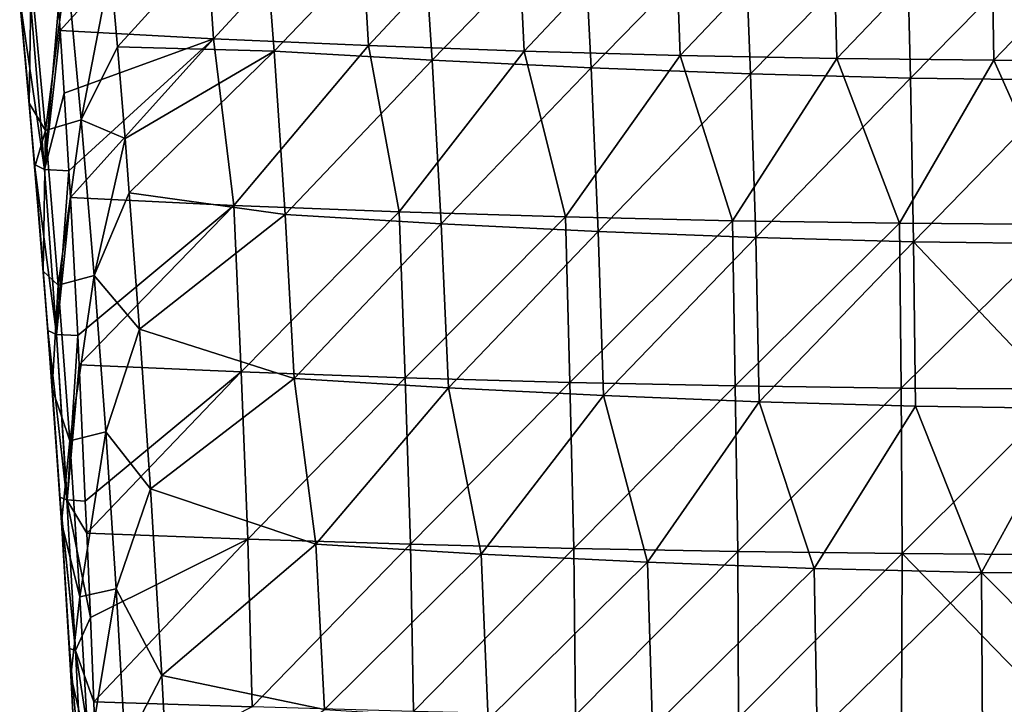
# Model space of a CAD drawing. Header units: millimetres. Extents: x -230 to 230, y 0 to 904.
# Tile 23 of 27: x -220 to -28, y 639 to 773. Entities that reach past the tile are written whole.
import ezdxf

# ---------------------------------------------------------------- set-up
doc = ezdxf.new("R2010")
doc.units = ezdxf.units.MM
doc.header["$LTSCALE"] = 81.481481
for name, color, linetype in [('27', 7, 'CONTINUOUS'), ('35', 7, 'CONTINUOUS'), ('37', 7, 'CONTINUOUS'), ('39', 7, 'CONTINUOUS'), ('42', 7, 'CONTINUOUS'), ('50', 7, 'CONTINUOUS')]:
    doc.layers.add(name, color=color, linetype=linetype)

msp = doc.modelspace()

# ---------------------------------------------------------------- linework, layer by layer
at = {"layer": '27', "linetype": 'Continuous'}
for points in [[(-212.74, 775.45, -497.42), (-184.62, 801.36, -510.45), (-212.42, 770.76, -496.25), (-212.74, 775.45, -497.42)], [(-212.42, 770.76, -496.25), (-184.62, 801.36, -510.45), (-182.48, 769.11, -502.05), (-212.42, 770.76, -496.25)], [(-184.62, 801.36, -510.45), (-154.08, 799.92, -515.5), (-182.48, 769.11, -502.05), (-184.62, 801.36, -510.45)], [(-182.48, 769.11, -502.05), (-154.08, 799.92, -515.5), (-152.25, 767.8, -507.01), (-182.48, 769.11, -502.05)], [(-154.08, 799.92, -515.5), (-123.39, 798.75, -519.63), (-152.25, 767.8, -507.01), (-154.08, 799.92, -515.5)], [(-152.25, 767.8, -507.01), (-123.39, 798.75, -519.63), (-121.88, 766.73, -511.08), (-152.25, 767.8, -507.01)], [(-123.39, 798.75, -519.63), (-92.59, 797.84, -522.85), (-121.88, 766.73, -511.08), (-123.39, 798.75, -519.63)], [(-121.88, 766.73, -511.08), (-92.59, 797.84, -522.85), (-91.39, 765.9, -514.24), (-121.88, 766.73, -511.08)], [(-92.59, 797.84, -522.85), (-61.7, 797.18, -525.15), (-91.39, 765.9, -514.24), (-92.59, 797.84, -522.85)], [(-91.39, 765.9, -514.24), (-61.7, 797.18, -525.15), (-60.82, 765.31, -516.5), (-91.39, 765.9, -514.24)], [(-61.7, 797.18, -525.15), (-30.74, 796.79, -526.53), (-60.82, 765.31, -516.5), (-61.7, 797.18, -525.15)], [(-60.82, 765.31, -516.5), (-30.74, 796.79, -526.53), (-30.19, 764.96, -517.85), (-60.82, 765.31, -516.5)], [(-30.74, 796.79, -526.53), (0.24, 796.66, -526.98), (-30.19, 764.96, -517.85), (-30.74, 796.79, -526.53)], [(-30.19, 764.96, -517.85), (0.24, 796.66, -526.98), (0.47, 764.84, -518.29), (-30.19, 764.96, -517.85)], [(-212.42, 770.76, -496.25), (-182.48, 769.11, -502.05), (-211.63, 758.51, -493.26), (-212.42, 770.76, -496.25)], [(-211.63, 758.51, -493.26), (-182.48, 769.11, -502.05), (-210.7, 743.37, -489.68), (-211.63, 758.51, -493.26)], [(-210.7, 743.37, -489.68), (-182.48, 769.11, -502.05), (-210.4, 738.19, -488.49), (-210.7, 743.37, -489.68)], [(-210.4, 738.19, -488.49), (-182.48, 769.11, -502.05), (-178.48, 736.62, -494.62), (-210.4, 738.19, -488.49)], [(-182.48, 769.11, -502.05), (-152.25, 767.8, -507.01), (-178.48, 736.62, -494.62), (-182.48, 769.11, -502.05)], [(-178.48, 736.62, -494.62), (-152.25, 767.8, -507.01), (-146.21, 735.38, -499.78), (-178.48, 736.62, -494.62)], [(-152.25, 767.8, -507.01), (-121.88, 766.73, -511.08), (-146.21, 735.38, -499.78), (-152.25, 767.8, -507.01)], [(-146.21, 735.38, -499.78), (-121.88, 766.73, -511.08), (-113.77, 734.38, -503.91), (-146.21, 735.38, -499.78)], [(-121.88, 766.73, -511.08), (-91.39, 765.9, -514.24), (-113.77, 734.38, -503.91), (-121.88, 766.73, -511.08)], [(-113.77, 734.38, -503.91), (-91.39, 765.9, -514.24), (-81.22, 733.63, -507.01), (-113.77, 734.38, -503.91)], [(-91.39, 765.9, -514.24), (-60.82, 765.31, -516.5), (-81.22, 733.63, -507.01), (-91.39, 765.9, -514.24)], [(-81.22, 733.63, -507.01), (-60.82, 765.31, -516.5), (-48.58, 733.13, -509.08), (-81.22, 733.63, -507.01)], [(-60.82, 765.31, -516.5), (-30.19, 764.96, -517.85), (-48.58, 733.13, -509.08), (-60.82, 765.31, -516.5)], [(-48.58, 733.13, -509.08), (-30.19, 764.96, -517.85), (-15.89, 732.88, -510.1), (-48.58, 733.13, -509.08)], [(-30.19, 764.96, -517.85), (0.47, 764.84, -518.29), (-15.89, 732.88, -510.1), (-30.19, 764.96, -517.85)], [(-210.4, 738.19, -488.49), (-178.48, 736.62, -494.62), (-208.96, 711.21, -482.52), (-210.4, 738.19, -488.49)], [(-208.96, 711.21, -482.52), (-178.48, 736.62, -494.62), (-208.68, 705.52, -481.32), (-208.96, 711.21, -482.52)], [(-208.68, 705.52, -481.32), (-178.48, 736.62, -494.62), (-177.06, 704.12, -487.37), (-208.68, 705.52, -481.32)], [(-178.48, 736.62, -494.62), (-146.21, 735.38, -499.78), (-177.06, 704.12, -487.37), (-178.48, 736.62, -494.62)], [(-177.06, 704.12, -487.37), (-146.21, 735.38, -499.78), (-145.07, 702.99, -492.47), (-177.06, 704.12, -487.37)], [(-146.21, 735.38, -499.78), (-113.77, 734.38, -503.91), (-145.07, 702.99, -492.47), (-146.21, 735.38, -499.78)], [(-145.07, 702.99, -492.47), (-113.77, 734.38, -503.91), (-112.92, 702.09, -496.55), (-145.07, 702.99, -492.47)], [(-113.77, 734.38, -503.91), (-81.22, 733.63, -507.01), (-112.92, 702.09, -496.55), (-113.77, 734.38, -503.91)], [(-112.92, 702.09, -496.55), (-81.22, 733.63, -507.01), (-80.65, 701.42, -499.62), (-112.92, 702.09, -496.55)], [(-81.22, 733.63, -507.01), (-48.58, 733.13, -509.08), (-80.65, 701.42, -499.62), (-81.22, 733.63, -507.01)], [(-80.65, 701.42, -499.62), (-48.58, 733.13, -509.08), (-48.3, 700.96, -501.66), (-80.65, 701.42, -499.62)], [(-48.58, 733.13, -509.08), (-15.89, 732.88, -510.1), (-48.3, 700.96, -501.66), (-48.58, 733.13, -509.08)], [(-48.3, 700.96, -501.66), (-15.89, 732.88, -510.1), (-15.89, 700.74, -502.67), (-48.3, 700.96, -501.66)], [(-208.68, 705.52, -481.32), (-177.06, 704.12, -487.37), (-207.5, 678.91, -475.92), (-208.68, 705.52, -481.32)], [(-207.5, 678.91, -475.92), (-177.06, 704.12, -487.37), (-207.21, 672.68, -474.73), (-207.5, 678.91, -475.92)], [(-207.21, 672.68, -474.73), (-177.06, 704.12, -487.37), (-175.76, 671.48, -480.75), (-207.21, 672.68, -474.73)], [(-177.06, 704.12, -487.37), (-145.07, 702.99, -492.47), (-175.76, 671.48, -480.75), (-177.06, 704.12, -487.37)], [(-175.76, 671.48, -480.75), (-145.07, 702.99, -492.47), (-144.03, 670.48, -485.79), (-175.76, 671.48, -480.75)], [(-145.07, 702.99, -492.47), (-112.92, 702.09, -496.55), (-144.03, 670.48, -485.79), (-145.07, 702.99, -492.47)], [(-144.03, 670.48, -485.79), (-112.92, 702.09, -496.55), (-112.16, 669.67, -489.82), (-144.03, 670.48, -485.79)], [(-112.92, 702.09, -496.55), (-80.65, 701.42, -499.62), (-112.16, 669.67, -489.82), (-112.92, 702.09, -496.55)], [(-112.16, 669.67, -489.82), (-80.65, 701.42, -499.62), (-80.16, 669.06, -492.85), (-112.16, 669.67, -489.82)], [(-80.65, 701.42, -499.62), (-48.3, 700.96, -501.66), (-80.16, 669.06, -492.85), (-80.65, 701.42, -499.62)], [(-80.16, 669.06, -492.85), (-48.3, 700.96, -501.66), (-48.09, 668.66, -494.87), (-80.16, 669.06, -492.85)], [(-48.3, 700.96, -501.66), (-15.89, 700.74, -502.67), (-48.09, 668.66, -494.87), (-48.3, 700.96, -501.66)], [(-48.09, 668.66, -494.87), (-15.89, 700.74, -502.67), (-15.97, 668.46, -495.88), (-48.09, 668.66, -494.87)], [(-207.21, 672.68, -474.73), (-175.76, 671.48, -480.75), (-206.49, 656.23, -471.68), (-207.21, 672.68, -474.73)], [(-206.49, 656.23, -471.68), (-175.76, 671.48, -480.75), (-205.85, 639.77, -468.78), (-206.49, 656.23, -471.68)], [(-205.85, 639.77, -468.78), (-175.76, 671.48, -480.75), (-174.94, 638.74, -474.69), (-205.85, 639.77, -468.78)], [(-175.76, 671.48, -480.75), (-144.03, 670.48, -485.79), (-174.94, 638.74, -474.69), (-175.76, 671.48, -480.75)], [(-174.94, 638.74, -474.69), (-144.03, 670.48, -485.79), (-143.44, 637.85, -479.68), (-174.94, 638.74, -474.69)], [(-144.03, 670.48, -485.79), (-112.16, 669.67, -489.82), (-143.44, 637.85, -479.68), (-144.03, 670.48, -485.79)], [(-143.44, 637.85, -479.68), (-112.16, 669.67, -489.82), (-111.8, 637.13, -483.69), (-143.44, 637.85, -479.68)], [(-112.16, 669.67, -489.82), (-80.16, 669.06, -492.85), (-111.8, 637.13, -483.69), (-112.16, 669.67, -489.82)], [(-111.8, 637.13, -483.69), (-80.16, 669.06, -492.85), (-80.04, 636.59, -486.7), (-111.8, 637.13, -483.69)], [(-80.16, 669.06, -492.85), (-48.09, 668.66, -494.87), (-80.04, 636.59, -486.7), (-80.16, 669.06, -492.85)], [(-80.04, 636.59, -486.7), (-48.09, 668.66, -494.87), (-48.2, 636.23, -488.72), (-80.04, 636.59, -486.7)], [(-48.2, 636.23, -488.72), (-48.09, 668.66, -494.87), (-16.31, 636.04, -489.73), (-48.2, 636.23, -488.72)], [(-48.09, 668.66, -494.87), (-15.97, 668.46, -495.88), (-16.31, 636.04, -489.73), (-48.09, 668.66, -494.87)], [(-205.85, 639.77, -468.78), (-174.94, 638.74, -474.69), (-205.28, 623.29, -466.03), (-205.85, 639.77, -468.78)]]:
    msp.add_3dface(points, dxfattribs=at)
at = {"layer": '35', "linetype": 'Continuous'}
for points in [[(-218.73, 759.89, -484.68), (-220.11, 774.97, -474.9), (-220.29, 776.85, -488.27), (-218.73, 759.89, -484.68)], [(-218.44, 756.59, -469.67), (-220.11, 774.97, -474.9), (-218.73, 759.89, -484.68), (-218.44, 756.59, -469.67)], [(-217.39, 744.6, -481.59), (-218.44, 756.59, -469.67), (-218.73, 759.89, -484.68), (-217.39, 744.6, -481.59)], [(-216.2, 730.3, -469.67), (-218.44, 756.59, -469.67), (-216.45, 733.31, -479.39), (-216.2, 730.3, -469.67)], [(-218.44, 756.59, -469.67), (-216.2, 730.3, -469.67), (-217.35, 744.15, -466.24), (-218.44, 756.59, -469.67)], [(-216.45, 733.31, -479.39), (-218.44, 756.59, -469.67), (-217.39, 744.6, -481.59), (-216.45, 733.31, -479.39)], [(-217.35, 744.15, -466.24), (-216.2, 730.3, -469.67), (-215.68, 723.78, -460.81), (-217.35, 744.15, -466.24)], [(-214.78, 712.19, -475.47), (-216.2, 730.3, -469.67), (-216.45, 733.31, -479.39), (-214.78, 712.19, -475.47)], [(-214.18, 704.24, -469.67), (-216.2, 730.3, -469.67), (-214.35, 706.56, -474.47), (-214.18, 704.24, -469.67)], [(-216.2, 730.3, -469.67), (-214.18, 704.24, -469.67), (-215.68, 723.78, -460.81), (-216.2, 730.3, -469.67)], [(-214.35, 706.56, -474.47), (-216.2, 730.3, -469.67), (-214.78, 712.19, -475.47), (-214.35, 706.56, -474.47)], [(-215.68, 723.78, -460.81), (-214.18, 704.24, -469.67), (-213.93, 700.89, -454.98), (-215.68, 723.78, -460.81)], [(-212.45, 679.71, -469.92), (-214.18, 704.24, -469.67), (-214.35, 706.56, -474.47), (-212.45, 679.71, -469.92)], [(-212.35, 678.17, -469.66), (-214.18, 704.24, -469.67), (-212.45, 679.71, -469.92), (-212.35, 678.17, -469.66)], [(-214.18, 704.24, -469.67), (-212.35, 678.17, -469.66), (-213.93, 700.89, -454.98), (-214.18, 704.24, -469.67)], [(-213.93, 700.89, -454.98), (-212.35, 678.17, -469.66), (-212.12, 674.73, -448.7), (-213.93, 700.89, -454.98)], [(-212.12, 674.73, -448.7), (-212.35, 678.17, -469.66), (-210.6, 650.15, -465.16), (-212.12, 674.73, -448.7)], [(-210.29, 644.89, -442.04), (-212.12, 674.73, -448.7), (-210.6, 650.15, -465.16), (-210.29, 644.89, -442.04)], [(-208.99, 620.54, -460.86), (-210.29, 644.89, -442.04), (-210.6, 650.15, -465.16), (-208.99, 620.54, -460.86)], [(-208.9, 618.79, -436.65), (-210.29, 644.89, -442.04), (-208.99, 620.54, -460.86), (-208.9, 618.79, -436.65)]]:
    msp.add_3dface(points, dxfattribs=at)
at = {"layer": '37', "linetype": 'Continuous'}
for points in [[(-173.12, 798.47, -470.11), (-202.54, 783.04, -460.25), (-201.22, 767.59, -455.84), (-173.12, 798.47, -470.11)], [(-170.66, 766.71, -460.78), (-173.12, 798.47, -470.11), (-201.22, 767.59, -455.84), (-170.66, 766.71, -460.78)], [(-141.85, 796.71, -475.75), (-173.12, 798.47, -470.11), (-170.66, 766.71, -460.78), (-141.85, 796.71, -475.75)], [(-139.8, 764.96, -466.54), (-141.85, 796.71, -475.75), (-170.66, 766.71, -460.78), (-139.8, 764.96, -466.54)], [(-110.43, 795.21, -480.44), (-141.85, 796.71, -475.75), (-139.8, 764.96, -466.54), (-110.43, 795.21, -480.44)], [(-108.79, 763.45, -471.33), (-110.43, 795.21, -480.44), (-139.8, 764.96, -466.54), (-108.79, 763.45, -471.33)], [(-78.89, 794.05, -484.02), (-110.43, 795.21, -480.44), (-108.79, 763.45, -471.33), (-78.89, 794.05, -484.02)], [(-77.66, 762.28, -475), (-78.89, 794.05, -484.02), (-108.79, 763.45, -471.33), (-77.66, 762.28, -475)], [(-47.27, 793.25, -486.45), (-78.89, 794.05, -484.02), (-77.66, 762.28, -475), (-47.27, 793.25, -486.45)], [(-46.45, 761.47, -477.5), (-47.27, 793.25, -486.45), (-77.66, 762.28, -475), (-46.45, 761.47, -477.5)], [(-15.59, 792.84, -487.69), (-47.27, 793.25, -486.45), (-46.45, 761.47, -477.5), (-15.59, 792.84, -487.69)], [(-15.2, 761.04, -478.77), (-15.59, 792.84, -487.69), (-46.45, 761.47, -477.5), (-15.2, 761.04, -478.77)], [(-170.66, 766.71, -460.78), (-201.22, 767.59, -455.84), (-199.74, 749.65, -450.88), (-170.66, 766.71, -460.78)], [(-170.66, 766.71, -460.78), (-199.74, 749.65, -450.88), (-198.9, 739.1, -448.04), (-170.66, 766.71, -460.78)], [(-168.51, 734.82, -452.03), (-170.66, 766.71, -460.78), (-198.9, 739.1, -448.04), (-168.51, 734.82, -452.03)], [(-139.8, 764.96, -466.54), (-170.66, 766.71, -460.78), (-168.51, 734.82, -452.03), (-139.8, 764.96, -466.54)], [(-138.03, 733.05, -457.93), (-139.8, 764.96, -466.54), (-168.51, 734.82, -452.03), (-138.03, 733.05, -457.93)], [(-108.79, 763.45, -471.33), (-139.8, 764.96, -466.54), (-138.03, 733.05, -457.93), (-108.79, 763.45, -471.33)], [(-107.4, 731.54, -462.82), (-108.79, 763.45, -471.33), (-138.03, 733.05, -457.93), (-107.4, 731.54, -462.82)], [(-77.66, 762.28, -475), (-108.79, 763.45, -471.33), (-107.4, 731.54, -462.82), (-77.66, 762.28, -475)], [(-76.66, 730.36, -466.58), (-77.66, 762.28, -475), (-107.4, 731.54, -462.82), (-76.66, 730.36, -466.58)], [(-46.45, 761.47, -477.5), (-77.66, 762.28, -475), (-76.66, 730.36, -466.58), (-46.45, 761.47, -477.5)], [(-45.85, 729.52, -469.16), (-46.45, 761.47, -477.5), (-76.66, 730.36, -466.58), (-45.85, 729.52, -469.16)], [(-15.2, 761.04, -478.77), (-46.45, 761.47, -477.5), (-45.85, 729.52, -469.16), (-15.2, 761.04, -478.77)], [(-14.99, 729.09, -470.47), (-15.2, 761.04, -478.77), (-45.85, 729.52, -469.16), (-14.99, 729.09, -470.47)], [(-168.51, 734.82, -452.03), (-198.9, 739.1, -448.04), (-196.9, 712.47, -441.17), (-168.51, 734.82, -452.03)], [(-168.51, 734.82, -452.03), (-196.9, 712.47, -441.17), (-166.76, 702.81, -443.86), (-168.51, 734.82, -452.03)], [(-138.03, 733.05, -457.93), (-168.51, 734.82, -452.03), (-166.76, 702.81, -443.86), (-138.03, 733.05, -457.93)], [(-136.62, 701.03, -449.9), (-138.03, 733.05, -457.93), (-166.76, 702.81, -443.86), (-136.62, 701.03, -449.9)], [(-107.4, 731.54, -462.82), (-138.03, 733.05, -457.93), (-136.62, 701.03, -449.9), (-107.4, 731.54, -462.82)], [(-106.35, 699.5, -454.91), (-107.4, 731.54, -462.82), (-136.62, 701.03, -449.9), (-106.35, 699.5, -454.91)], [(-76.66, 730.36, -466.58), (-107.4, 731.54, -462.82), (-106.35, 699.5, -454.91), (-76.66, 730.36, -466.58)], [(-75.97, 698.29, -458.77), (-76.66, 730.36, -466.58), (-106.35, 699.5, -454.91), (-75.97, 698.29, -458.77)], [(-45.85, 729.52, -469.16), (-76.66, 730.36, -466.58), (-75.97, 698.29, -458.77), (-45.85, 729.52, -469.16)], [(-45.51, 697.44, -461.43), (-45.85, 729.52, -469.16), (-75.97, 698.29, -458.77), (-45.51, 697.44, -461.43)], [(-14.99, 729.09, -470.47), (-45.85, 729.52, -469.16), (-15.01, 696.99, -462.8), (-14.99, 729.09, -470.47)], [(-15.01, 696.99, -462.8), (-45.85, 729.52, -469.16), (-45.51, 697.44, -461.43), (-15.01, 696.99, -462.8)], [(-166.76, 702.81, -443.86), (-196.9, 712.47, -441.17), (-194.75, 681.33, -433.64), (-166.76, 702.81, -443.86)], [(-166.76, 702.81, -443.86), (-194.75, 681.33, -433.64), (-162.53, 670.51, -436.89), (-166.76, 702.81, -443.86)], [(-136.62, 701.03, -449.9), (-166.76, 702.81, -443.86), (-162.53, 670.51, -436.89), (-136.62, 701.03, -449.9)], [(-130.24, 668.58, -443.46), (-136.62, 701.03, -449.9), (-162.53, 670.51, -436.89), (-130.24, 668.58, -443.46)], [(-106.35, 699.5, -454.91), (-136.62, 701.03, -449.9), (-130.24, 668.58, -443.46), (-106.35, 699.5, -454.91)], [(-97.8, 666.98, -448.75), (-106.35, 699.5, -454.91), (-130.24, 668.58, -443.46), (-97.8, 666.98, -448.75)], [(-75.97, 698.29, -458.77), (-106.35, 699.5, -454.91), (-97.8, 666.98, -448.75), (-75.97, 698.29, -458.77)], [(-65.24, 665.77, -452.65), (-75.97, 698.29, -458.77), (-97.8, 666.98, -448.75), (-65.24, 665.77, -452.65)], [(-45.51, 697.44, -461.43), (-75.97, 698.29, -458.77), (-65.24, 665.77, -452.65), (-45.51, 697.44, -461.43)], [(-32.62, 664.98, -455.09), (-45.51, 697.44, -461.43), (-65.24, 665.77, -452.65), (-32.62, 664.98, -455.09)], [(-15.01, 696.99, -462.8), (-45.51, 697.44, -461.43), (-32.62, 664.98, -455.09), (-15.01, 696.99, -462.8)], [(0.05, 664.7, -455.94), (-15.01, 696.99, -462.8), (-32.62, 664.98, -455.09), (0.05, 664.7, -455.94)], [(-162.53, 670.51, -436.89), (-194.75, 681.33, -433.64), (-192.54, 644.91, -425.57), (-162.53, 670.51, -436.89)], [(-162.53, 670.51, -436.89), (-192.54, 644.91, -425.57), (-160.8, 638.23, -430.06), (-162.53, 670.51, -436.89)], [(-130.24, 668.58, -443.46), (-162.53, 670.51, -436.89), (-160.8, 638.23, -430.06), (-130.24, 668.58, -443.46)], [(-128.89, 636.29, -436.76), (-130.24, 668.58, -443.46), (-160.8, 638.23, -430.06), (-128.89, 636.29, -436.76)], [(-97.8, 666.98, -448.75), (-130.24, 668.58, -443.46), (-128.89, 636.29, -436.76), (-97.8, 666.98, -448.75)], [(-96.83, 634.67, -442.15), (-97.8, 666.98, -448.75), (-128.89, 636.29, -436.76), (-96.83, 634.67, -442.15)], [(-65.24, 665.77, -452.65), (-97.8, 666.98, -448.75), (-96.83, 634.67, -442.15), (-65.24, 665.77, -452.65)], [(-64.67, 633.44, -446.15), (-65.24, 665.77, -452.65), (-96.83, 634.67, -442.15), (-64.67, 633.44, -446.15)], [(-32.62, 664.98, -455.09), (-65.24, 665.77, -452.65), (-64.67, 633.44, -446.15), (-32.62, 664.98, -455.09)], [(-32.43, 632.63, -448.66), (-32.62, 664.98, -455.09), (-64.67, 633.44, -446.15), (-32.43, 632.63, -448.66)], [(0.05, 664.7, -455.94), (-32.62, 664.98, -455.09), (-0.16, 632.34, -449.55), (0.05, 664.7, -455.94)], [(-0.16, 632.34, -449.55), (-32.62, 664.98, -455.09), (-32.43, 632.63, -448.66), (-0.16, 632.34, -449.55)], [(-160.8, 638.23, -430.06), (-192.54, 644.91, -425.57), (-190.99, 615.41, -419.61), (-160.8, 638.23, -430.06)]]:
    msp.add_3dface(points, dxfattribs=at)
at = {"layer": '39', "linetype": 'Continuous'}
for points in [[(-212.35, 678.17, -469.66), (-212.45, 679.71, -469.92), (-209.38, 649.77, -468.56), (-212.35, 678.17, -469.66)], [(-209.38, 649.77, -468.56), (-212.45, 679.71, -469.92), (-211.07, 679.13, -473.73), (-209.38, 649.77, -468.56)], [(-207.5, 678.91, -475.92), (-207.21, 672.68, -474.73), (-211.07, 679.13, -473.73), (-207.5, 678.91, -475.92)], [(-207.5, 678.91, -475.92), (-211.07, 679.13, -473.73), (-211.04, 679.13, -473.77), (-207.5, 678.91, -475.92)], [(-207.21, 672.68, -474.73), (-206.49, 656.23, -471.68), (-211.07, 679.13, -473.73), (-207.21, 672.68, -474.73)], [(-206.49, 656.23, -471.68), (-209.38, 649.77, -468.56), (-211.07, 679.13, -473.73), (-206.49, 656.23, -471.68)], [(-210.6, 650.15, -465.16), (-212.35, 678.17, -469.66), (-209.38, 649.77, -468.56), (-210.6, 650.15, -465.16)], [(-206.49, 656.23, -471.68), (-205.85, 639.77, -468.78), (-209.38, 649.77, -468.56), (-206.49, 656.23, -471.68)], [(-208.99, 620.54, -460.86), (-210.6, 650.15, -465.16), (-207.92, 620.31, -463.85), (-208.99, 620.54, -460.86)], [(-207.92, 620.31, -463.85), (-210.6, 650.15, -465.16), (-209.38, 649.77, -468.56), (-207.92, 620.31, -463.85)], [(-205.85, 639.77, -468.78), (-205.28, 623.29, -466.03), (-209.38, 649.77, -468.56), (-205.85, 639.77, -468.78)], [(-205.28, 623.29, -466.03), (-207.92, 620.31, -463.85), (-209.38, 649.77, -468.56), (-205.28, 623.29, -466.03)]]:
    msp.add_3dface(points, dxfattribs=at)
at = {"layer": '42', "linetype": 'Continuous'}
for points in [[(-217.39, 744.6, -481.59), (-218.73, 759.89, -484.68), (-220.29, 776.85, -488.27), (-217.39, 744.6, -481.59)], [(-217.39, 744.6, -481.59), (-220.29, 776.85, -488.27), (-215.47, 743.65, -486.76), (-217.39, 744.6, -481.59)], [(-215.47, 743.65, -486.76), (-220.29, 776.85, -488.27), (-218.11, 775.71, -494.09), (-215.47, 743.65, -486.76)], [(-212.74, 775.45, -497.42), (-215.47, 743.65, -486.76), (-218.11, 775.71, -494.09), (-212.74, 775.45, -497.42)], [(-212.74, 775.45, -497.42), (-212.42, 770.76, -496.25), (-215.47, 743.65, -486.76), (-212.74, 775.45, -497.42)], [(-212.42, 770.76, -496.25), (-211.63, 758.51, -493.26), (-215.47, 743.65, -486.76), (-212.42, 770.76, -496.25)], [(-211.63, 758.51, -493.26), (-210.7, 743.37, -489.68), (-215.47, 743.65, -486.76), (-211.63, 758.51, -493.26)], [(-214.78, 712.19, -475.47), (-216.45, 733.31, -479.39), (-217.39, 744.6, -481.59), (-214.78, 712.19, -475.47)], [(-214.78, 712.19, -475.47), (-217.39, 744.6, -481.59), (-213.11, 711.45, -479.98), (-214.78, 712.19, -475.47)], [(-213.11, 711.45, -479.98), (-217.39, 744.6, -481.59), (-215.47, 743.65, -486.76), (-213.11, 711.45, -479.98)], [(-210.7, 743.37, -489.68), (-213.11, 711.45, -479.98), (-215.47, 743.65, -486.76), (-210.7, 743.37, -489.68)], [(-210.7, 743.37, -489.68), (-210.4, 738.19, -488.49), (-213.11, 711.45, -479.98), (-210.7, 743.37, -489.68)], [(-210.4, 738.19, -488.49), (-208.96, 711.21, -482.52), (-213.11, 711.45, -479.98), (-210.4, 738.19, -488.49)], [(-212.45, 679.71, -469.92), (-214.35, 706.56, -474.47), (-214.78, 712.19, -475.47), (-212.45, 679.71, -469.92)], [(-212.45, 679.71, -469.92), (-214.78, 712.19, -475.47), (-211.07, 679.13, -473.73), (-212.45, 679.71, -469.92)], [(-211.07, 679.13, -473.73), (-214.78, 712.19, -475.47), (-213.11, 711.45, -479.98), (-211.07, 679.13, -473.73)], [(-208.96, 711.21, -482.52), (-211.04, 679.13, -473.77), (-213.11, 711.45, -479.98), (-208.96, 711.21, -482.52)], [(-211.04, 679.13, -473.77), (-211.07, 679.13, -473.73), (-213.11, 711.45, -479.98), (-211.04, 679.13, -473.77)], [(-208.96, 711.21, -482.52), (-208.68, 705.52, -481.32), (-211.04, 679.13, -473.77), (-208.96, 711.21, -482.52)], [(-208.68, 705.52, -481.32), (-207.5, 678.91, -475.92), (-211.04, 679.13, -473.77), (-208.68, 705.52, -481.32)]]:
    msp.add_3dface(points, dxfattribs=at)
at = {"layer": '50', "linetype": 'Continuous'}
for points in [[(-218.03, 781.25, -467.44), (-215.28, 751.21, -458.94), (-211.08, 783.5, -461.75), (-218.03, 781.25, -467.44)], [(-215.28, 751.21, -458.94), (-208.31, 753.31, -453.23), (-211.08, 783.5, -461.75), (-215.28, 751.21, -458.94)], [(-208.31, 753.31, -453.23), (-202.54, 783.04, -460.25), (-211.08, 783.5, -461.75), (-208.31, 753.31, -453.23)], [(-201.22, 767.59, -455.84), (-202.54, 783.04, -460.25), (-208.31, 753.31, -453.23), (-201.22, 767.59, -455.84)], [(-220.11, 774.97, -474.9), (-218.44, 756.59, -469.67), (-218.03, 781.25, -467.44), (-220.11, 774.97, -474.9)], [(-218.03, 781.25, -467.44), (-218.44, 756.59, -469.67), (-215.28, 751.21, -458.94), (-218.03, 781.25, -467.44)], [(-199.74, 749.65, -450.88), (-201.22, 767.59, -455.84), (-208.31, 753.31, -453.23), (-199.74, 749.65, -450.88)], [(-218.44, 756.59, -469.67), (-217.35, 744.15, -466.24), (-215.28, 751.21, -458.94), (-218.44, 756.59, -469.67)], [(-215.28, 751.21, -458.94), (-212.78, 721.03, -450.9), (-208.31, 753.31, -453.23), (-215.28, 751.21, -458.94)], [(-212.78, 721.03, -450.9), (-205.78, 722.96, -445.16), (-208.31, 753.31, -453.23), (-212.78, 721.03, -450.9)], [(-205.78, 722.96, -445.16), (-199.74, 749.65, -450.88), (-208.31, 753.31, -453.23), (-205.78, 722.96, -445.16)], [(-217.35, 744.15, -466.24), (-215.68, 723.78, -460.81), (-215.28, 751.21, -458.94), (-217.35, 744.15, -466.24)], [(-215.28, 751.21, -458.94), (-215.68, 723.78, -460.81), (-212.78, 721.03, -450.9), (-215.28, 751.21, -458.94)], [(-198.9, 739.1, -448.04), (-199.74, 749.65, -450.88), (-205.78, 722.96, -445.16), (-198.9, 739.1, -448.04)], [(-196.9, 712.47, -441.17), (-198.9, 739.1, -448.04), (-205.78, 722.96, -445.16), (-196.9, 712.47, -441.17)], [(-215.68, 723.78, -460.81), (-213.93, 700.89, -454.98), (-212.78, 721.03, -450.9), (-215.68, 723.78, -460.81)], [(-212.78, 721.03, -450.9), (-210.53, 690.7, -443.35), (-205.78, 722.96, -445.16), (-212.78, 721.03, -450.9)], [(-210.53, 690.7, -443.35), (-203.51, 692.45, -437.58), (-205.78, 722.96, -445.16), (-210.53, 690.7, -443.35)], [(-203.51, 692.45, -437.58), (-196.9, 712.47, -441.17), (-205.78, 722.96, -445.16), (-203.51, 692.45, -437.58)], [(-212.78, 721.03, -450.9), (-213.93, 700.89, -454.98), (-210.53, 690.7, -443.35), (-212.78, 721.03, -450.9)], [(-194.75, 681.33, -433.64), (-196.9, 712.47, -441.17), (-203.51, 692.45, -437.58), (-194.75, 681.33, -433.64)], [(-213.93, 700.89, -454.98), (-212.12, 674.73, -448.7), (-210.53, 690.7, -443.35), (-213.93, 700.89, -454.98)], [(-210.53, 690.7, -443.35), (-208.53, 660.22, -436.3), (-203.51, 692.45, -437.58), (-210.53, 690.7, -443.35)], [(-208.53, 660.22, -436.3), (-201.48, 661.8, -430.5), (-203.51, 692.45, -437.58), (-208.53, 660.22, -436.3)], [(-201.48, 661.8, -430.5), (-194.75, 681.33, -433.64), (-203.51, 692.45, -437.58), (-201.48, 661.8, -430.5)], [(-210.53, 690.7, -443.35), (-212.12, 674.73, -448.7), (-208.53, 660.22, -436.3), (-210.53, 690.7, -443.35)], [(-192.54, 644.91, -425.57), (-194.75, 681.33, -433.64), (-201.48, 661.8, -430.5), (-192.54, 644.91, -425.57)], [(-212.12, 674.73, -448.7), (-210.29, 644.89, -442.04), (-208.53, 660.22, -436.3), (-212.12, 674.73, -448.7)], [(-208.53, 660.22, -436.3), (-206.78, 629.62, -429.78), (-201.48, 661.8, -430.5), (-208.53, 660.22, -436.3)], [(-206.78, 629.62, -429.78), (-199.72, 631.01, -423.96), (-201.48, 661.8, -430.5), (-206.78, 629.62, -429.78)], [(-199.72, 631.01, -423.96), (-192.54, 644.91, -425.57), (-201.48, 661.8, -430.5), (-199.72, 631.01, -423.96)], [(-208.53, 660.22, -436.3), (-210.29, 644.89, -442.04), (-206.78, 629.62, -429.78), (-208.53, 660.22, -436.3)], [(-210.29, 644.89, -442.04), (-208.9, 618.79, -436.65), (-206.78, 629.62, -429.78), (-210.29, 644.89, -442.04)], [(-190.99, 615.41, -419.61), (-192.54, 644.91, -425.57), (-199.72, 631.01, -423.96), (-190.99, 615.41, -419.61)]]:
    msp.add_3dface(points, dxfattribs=at)

doc.saveas('drawing.dxf')
